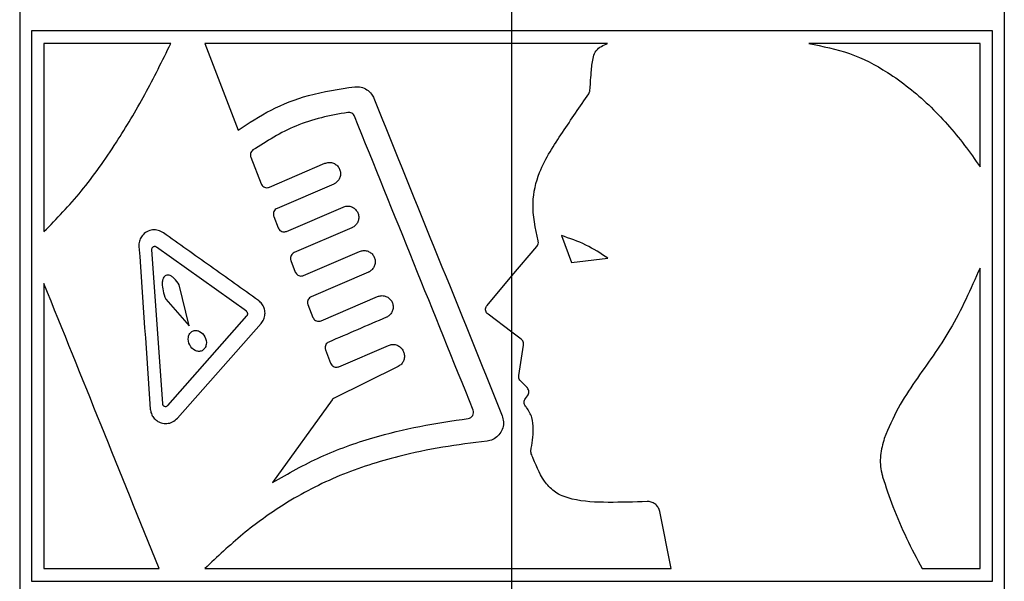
# Paper-space layout '1012-790 Hybird Padfoot' of a CAD drawing. Header units: millimetres. Extents: x 51 to 2966, y 67 to 3970.
# Tile 26 of 115: x 2182 to 2261, y 1669 to 1714. Entities that reach past the tile are written whole.
import ezdxf

# ---------------------------------------------------------------- set-up
doc = ezdxf.new("R2010")
doc.units = ezdxf.units.MM

psp = doc.layouts.new('1012-790 Hybird Padfoot')

# ---------------------------------------------------------------- linework, layer by layer
at = {"color": 7, "linetype": 'Continuous', "lineweight": 25}
for p, q in [((2181.562, 1769.915), (2181.562, 1491.361)), ((2261.128, 1769.201), (2261.128, 1491.361)), ((2221.345, 1713.353), (2221.345, 1715.556)), ((2182.509, 1713.353), (2182.509, 1668.903)), ((2221.345, 1712.337), (2221.345, 1713.353)), ((2260.182, 1668.903), (2260.182, 1713.353)), ((2183.525, 1712.337), (2183.525, 1697.137)), ((2196.525, 1712.337), (2199.212, 1705.335)), ((2221.345, 1693.564), (2221.345, 1712.337)), ((2259.166, 1702.382), (2259.166, 1712.337)), ((2200.243, 1703.152), (2201.073, 1701.008)), ((2201.737, 1700.729), (2206.221, 1702.658)), ((2206.941, 1700.983), (2202.362, 1699.014)), ((2203.119, 1697.162), (2207.691, 1699.128)), ((2202.093, 1698.374), (2202.455, 1697.441)), ((2208.411, 1697.454), (2203.744, 1695.446)), ((2225.334, 1696.822), (2226.141, 1694.652)), ((2192.222, 1695.665), (2193.09, 1683.248)), ((2199.881, 1690.705), (2192.616, 1695.886)), ((2221.345, 1693.564), (2223.357, 1695.939)), ((2203.475, 1694.807), (2203.836, 1693.873)), ((2204.5, 1693.595), (2209.02, 1695.539)), ((2226.141, 1694.652), (2229.082, 1694.993)), ((2259.166, 1669.919), (2259.166, 1694.201)), ((2209.74, 1693.864), (2205.125, 1691.879)), ((2219.33, 1691.183), (2221.345, 1693.564)), ((2221.345, 1689.01), (2221.345, 1693.564)), ((2183.525, 1692.937), (2183.525, 1669.919)), ((2195.253, 1689.524), (2194.455, 1692.832)), ((2193.363, 1691.689), (2195.253, 1689.524)), ((2205.917, 1689.934), (2210.473, 1691.893)), ((2204.856, 1691.239), (2205.254, 1690.213)), ((2193.527, 1683.1), (2199.923, 1690.336)), ((2221.345, 1689.01), (2219.411, 1690.46)), ((2194.303, 1682.06), (2201.074, 1689.719)), ((2222.083, 1688.457), (2221.345, 1689.01)), ((2221.345, 1669.919), (2221.345, 1689.01)), ((2207.353, 1686.227), (2211.367, 1687.953)), ((2221.893, 1685.503), (2222.277, 1687.98)), ((2206.274, 1687.578), (2206.689, 1686.505)), ((2212.564, 1687.476), (2212.583, 1687.432)), ((2212.15, 1686.255), (2206.988, 1683.698)), ((2222.563, 1684.536), (2222.031, 1685.075)), ((2222.428, 1683.647), (2222.606, 1683.885)), ((2206.804, 1683.542), (2201.993, 1676.869)), ((2234.201, 1669.919), (2233.289, 1674.523)), ((2221.345, 1668.903), (2221.345, 1669.919)), ((2254.48, 1669.919), (2259.166, 1669.919)), ((2221.345, 1666.183), (2221.345, 1668.903))]:
    psp.add_line(p, q, dxfattribs=at)
for points, knots in [([(2221.345, 1713.353), (2219.44, 1713.353), (2215.61, 1713.353), (2210.318, 1713.353), (2205.507, 1713.353), (2201.158, 1713.353), (2196.91, 1713.353), (2192.266, 1713.353), (2187.333, 1713.353), (2184.125, 1713.353), (2182.509, 1713.353)], [0, 0, 0, 0, 0.132403, 0.266269, 0.37184, 0.477411, 0.586047, 0.694686, 0.846236, 1, 1, 1, 1]), ([(2260.182, 1713.353), (2258.797, 1713.353), (2256.012, 1713.353), (2251.662, 1713.353), (2247.396, 1713.353), (2243.255, 1713.353), (2238.919, 1713.353), (2233.82, 1713.353), (2227.95, 1713.353), (2223.558, 1713.353), (2221.345, 1713.353)], [0, 0, 0, 0, 0.132401, 0.266264, 0.371848, 0.477431, 0.586078, 0.694727, 0.846257, 1, 1, 1, 1]), ([(2183.525, 1697.137), (2184.547, 1698.186), (2186.619, 1700.311), (2189.318, 1704.163), (2191.72, 1708.19), (2193.088, 1710.951), (2193.775, 1712.337)], [0, 0, 0, 0, 0.258972, 0.524838, 0.76149, 1, 1, 1, 1]), ([(2193.775, 1712.337), (2191.966, 1712.337), (2188.322, 1712.337), (2185.131, 1712.337), (2183.525, 1712.337)], [0, 0, 0, 0, 0.496553, 1, 1, 1, 1]), ([(2221.345, 1712.337), (2219.272, 1712.337), (2215.099, 1712.337), (2208.823, 1712.337), (2202.547, 1712.337), (2198.542, 1712.337), (2196.525, 1712.337)], [0, 0, 0, 0, 0.241426, 0.486024, 0.741136, 1, 1, 1, 1]), ([(2227.635, 1708.518), (2227.663, 1708.885), (2227.69, 1709.252), (2227.747, 1709.985), (2227.775, 1710.352), (2227.848, 1710.898), (2227.877, 1711.079), (2227.971, 1711.434), (2228.038, 1711.61), (2228.262, 1711.906), (2228.414, 1712.016), (2228.736, 1712.194), (2228.905, 1712.266), (2229.075, 1712.337)], [0, 0, 0, 0, 0.25, 0.25, 0.5, 0.5, 0.625, 0.625, 0.75, 0.75, 0.875, 0.875, 1, 1, 1, 1]), ([(2259.166, 1712.337), (2257.073, 1712.337), (2252.837, 1712.337), (2247.857, 1712.337), (2245.337, 1712.337)], [0, 0, 0, 0, 0.494034, 1, 1, 1, 1]), ([(2245.337, 1712.337), (2246.448, 1712.113), (2248.714, 1711.656), (2251.996, 1709.947), (2255.13, 1707.439), (2257.504, 1704.742), (2258.756, 1702.964), (2259.166, 1702.382)], [0, 0, 0, 0, 0.18844, 0.384416, 0.628197, 0.878398, 1, 1, 1, 1]), ([(2199.212, 1705.335), (2200.079, 1705.909), (2201.838, 1707.075), (2205.022, 1708.297), (2207.379, 1708.655), (2208.643, 1708.848)], [0, 0, 0, 0, 0.310446, 0.630236, 1, 1, 1, 1]), ([(2208.643, 1708.848), (2208.815, 1708.848), (2209.16, 1708.849), (2209.639, 1708.629), (2209.996, 1708.303), (2210.13, 1708.033), (2210.187, 1707.917)], [0, 0, 0, 0, 0.269195, 0.538553, 0.803245, 1, 1, 1, 1]), ([(2227.551, 1708.278), (2227.578, 1708.327), (2227.621, 1708.403), (2227.631, 1708.488), (2227.635, 1708.518)], [0, 0, 0, 0, 0.649229, 1, 1, 1, 1]), ([(2210.187, 1707.917), (2211.912, 1703.646), (2215.366, 1695.099), (2218.821, 1686.547), (2220.55, 1682.268)], [0, 0, 0, 0, 0.49967, 1, 1, 1, 1]), ([(2223.46, 1696.385), (2223.237, 1697.409), (2222.834, 1699.262), (2223.411, 1701.764), (2224.395, 1703.604), (2225.774, 1705.691), (2226.839, 1707.241), (2227.551, 1708.278)], [0, 0, 0, 0, 0.236734, 0.428691, 0.57036, 0.712481, 1, 1, 1, 1]), ([(2208.087, 1706.766), (2207.366, 1706.642), (2205.925, 1706.392), (2203.261, 1705.537), (2201.533, 1704.444), (2200.412, 1703.735)], [0, 0, 0, 0, 0.259592, 0.519261, 1, 1, 1, 1]), ([(2208.619, 1706.458), (2208.593, 1706.508), (2208.542, 1706.607), (2208.409, 1706.712), (2208.252, 1706.773), (2208.142, 1706.769), (2208.087, 1706.766)], [0, 0, 0, 0, 0.248015, 0.495874, 0.74827, 1, 1, 1, 1]), ([(2218.207, 1682.728), (2216.609, 1686.683), (2213.411, 1694.598), (2210.217, 1702.503), (2208.619, 1706.458)], [0, 0, 0, 0, 0.4997163, 1, 1, 1, 1]), ([(2200.412, 1703.735), (2200.37, 1703.697), (2200.287, 1703.622), (2200.218, 1703.464), (2200.2, 1703.299), (2200.229, 1703.199), (2200.243, 1703.152)], [0, 0, 0, 0, 0.264933, 0.530535, 0.780667, 1, 1, 1, 1]), ([(2206.221, 1702.658), (2206.323, 1702.69), (2206.526, 1702.754), (2206.85, 1702.71), (2207.138, 1702.565), (2207.357, 1702.331), (2207.482, 1702.044), (2207.505, 1701.739), (2207.43, 1701.446), (2207.264, 1701.193), (2207.083, 1701.049), (2206.967, 1700.995), (2206.941, 1700.983)], [0, 0, 0, 0, 0.113671, 0.227359, 0.340132, 0.449537, 0.555016, 0.657747, 0.75974, 0.86309, 0.969355, 1, 1, 1, 1]), ([(2201.073, 1701.008), (2201.098, 1700.959), (2201.148, 1700.86), (2201.277, 1700.754), (2201.432, 1700.691), (2201.594, 1700.681), (2201.693, 1700.715), (2201.737, 1700.729)], [0, 0, 0, 0, 0.197815, 0.395191, 0.602429, 0.823191, 1, 1, 1, 1]), ([(2202.362, 1699.014), (2202.312, 1698.986), (2202.211, 1698.93), (2202.105, 1698.786), (2202.055, 1698.62), (2202.059, 1698.477), (2202.085, 1698.4), (2202.093, 1698.374)], [0, 0, 0, 0, 0.232373, 0.465205, 0.68674, 0.89479, 1, 1, 1, 1]), ([(2207.691, 1699.128), (2207.792, 1699.16), (2207.994, 1699.224), (2208.316, 1699.182), (2208.603, 1699.04), (2208.823, 1698.809), (2208.95, 1698.524), (2208.976, 1698.218), (2208.903, 1697.922), (2208.738, 1697.667), (2208.555, 1697.521), (2208.438, 1697.466), (2208.411, 1697.454)], [0, 0, 0, 0, 0.112453, 0.224922, 0.33658, 0.445466, 0.551231, 0.65482, 0.757879, 0.862064, 0.968615, 1, 1, 1, 1]), ([(2193.173, 1697.049), (2193.035, 1697.125), (2192.76, 1697.278), (2192.289, 1697.298), (2191.83, 1697.157), (2191.467, 1696.852), (2191.251, 1696.463), (2191.191, 1696.153), (2191.198, 1695.98), (2191.2, 1695.944)], [0, 0, 0, 0, 0.168157, 0.335771, 0.519114, 0.702508, 0.833582, 0.965258, 1, 1, 1, 1]), ([(2202.455, 1697.441), (2202.48, 1697.391), (2202.53, 1697.292), (2202.659, 1697.186), (2202.814, 1697.123), (2202.976, 1697.114), (2203.075, 1697.147), (2203.119, 1697.162)], [0, 0, 0, 0, 0.1992181, 0.3981454, 0.6055086, 0.8246047, 1, 1, 1, 1]), ([(2200.863, 1691.565), (2199.559, 1692.495), (2196.944, 1694.36), (2194.432, 1696.151), (2193.173, 1697.049)], [0, 0, 0, 0, 0.498806, 1, 1, 1, 1]), ([(2223.357, 1695.939), (2223.389, 1695.986), (2223.453, 1696.078), (2223.485, 1696.239), (2223.468, 1696.34), (2223.46, 1696.385)], [0, 0, 0, 0, 0.35418, 0.708282, 1, 1, 1, 1]), ([(2229.082, 1694.993), (2228.508, 1695.374), (2227.342, 1696.147), (2226.01, 1696.595), (2225.334, 1696.822)], [0, 0, 0, 0, 0.492277, 1, 1, 1, 1]), ([(2192.616, 1695.886), (2192.589, 1695.901), (2192.533, 1695.932), (2192.438, 1695.936), (2192.346, 1695.906), (2192.274, 1695.844), (2192.231, 1695.766), (2192.22, 1695.705), (2192.222, 1695.671), (2192.222, 1695.665)], [0, 0, 0, 0, 0.170385, 0.340288, 0.524701, 0.706256, 0.837141, 0.968582, 1, 1, 1, 1]), ([(2209.02, 1695.539), (2209.12, 1695.57), (2209.321, 1695.634), (2209.642, 1695.592), (2209.927, 1695.453), (2210.148, 1695.225), (2210.277, 1694.941), (2210.306, 1694.634), (2210.234, 1694.337), (2210.069, 1694.08), (2209.886, 1693.932), (2209.767, 1693.877), (2209.74, 1693.864)], [0, 0, 0, 0, 0.111477, 0.222969, 0.333725, 0.442198, 0.548175, 0.652462, 0.756382, 0.861249, 0.968042, 1, 1, 1, 1]), ([(2203.744, 1695.446), (2203.693, 1695.419), (2203.592, 1695.363), (2203.487, 1695.219), (2203.436, 1695.054), (2203.44, 1694.911), (2203.466, 1694.833), (2203.475, 1694.807)], [0, 0, 0, 0, 0.230619, 0.461612, 0.683191, 0.893137, 1, 1, 1, 1]), ([(2259.166, 1694.201), (2258.411, 1692.498), (2256.957, 1689.218), (2254.39, 1685.779), (2252.485, 1682.915), (2251.784, 1681.269), (2251.43, 1680.438)], [0, 0, 0, 0, 0.350005, 0.673897, 0.835332, 1, 1, 1, 1]), ([(2194.455, 1692.832), (2194.329, 1693.023), (2194.149, 1693.294), (2193.835, 1693.545), (2193.623, 1693.636), (2193.438, 1693.634), (2193.307, 1693.573), (2193.197, 1693.454), (2193.109, 1693.252), (2193.063, 1692.874), (2193.138, 1692.323), (2193.284, 1691.911), (2193.363, 1691.689)], [0, 0, 0, 0, 0.194518, 0.276224, 0.358656, 0.404394, 0.450429, 0.491507, 0.547296, 0.635345, 0.802851, 1, 1, 1, 1]), ([(2203.836, 1693.873), (2203.861, 1693.824), (2203.911, 1693.725), (2204.041, 1693.618), (2204.197, 1693.556), (2204.358, 1693.547), (2204.456, 1693.58), (2204.5, 1693.595)], [0, 0, 0, 0, 0.2005866, 0.4008869, 0.6084087, 0.8259692, 1, 1, 1, 1]), ([(2192.825, 1669.919), (2191.26, 1673.793), (2188.124, 1681.554), (2185.06, 1689.139), (2183.525, 1692.937)], [0, 0, 0, 0, 0.499157, 1, 1, 1, 1]), ([(2205.125, 1691.879), (2205.075, 1691.851), (2204.974, 1691.796), (2204.869, 1691.653), (2204.818, 1691.488), (2204.821, 1691.344), (2204.847, 1691.266), (2204.856, 1691.239)], [0, 0, 0, 0, 0.229029, 0.458382, 0.679932, 0.891615, 1, 1, 1, 1]), ([(2210.473, 1691.893), (2210.573, 1691.925), (2210.773, 1691.988), (2211.091, 1691.948), (2211.376, 1691.81), (2211.597, 1691.585), (2211.728, 1691.302), (2211.759, 1690.995), (2211.688, 1690.696), (2211.524, 1690.437), (2211.34, 1690.287), (2211.221, 1690.231), (2211.193, 1690.218)], [0, 0, 0, 0, 0.1105283, 0.2210711, 0.3309635, 0.4390526, 0.5452391, 0.6501975, 0.7549467, 0.8604757, 0.9674958, 1, 1, 1, 1]), ([(2201.074, 1689.719), (2201.154, 1689.829), (2201.314, 1690.048), (2201.406, 1690.458), (2201.368, 1690.866), (2201.206, 1691.233), (2201.013, 1691.453), (2200.887, 1691.547), (2200.863, 1691.565)], [0, 0, 0, 0, 0.196607, 0.39358, 0.582672, 0.767409, 0.955832, 1, 1, 1, 1]), ([(2219.411, 1690.46), (2219.37, 1690.498), (2219.286, 1690.574), (2219.218, 1690.733), (2219.204, 1690.902), (2219.242, 1691.061), (2219.302, 1691.145), (2219.33, 1691.183)], [0, 0, 0, 0, 0.206612, 0.413212, 0.619854, 0.826688, 1, 1, 1, 1]), ([(2199.923, 1690.336), (2199.939, 1690.357), (2199.971, 1690.401), (2199.99, 1690.483), (2199.983, 1690.564), (2199.951, 1690.637), (2199.912, 1690.681), (2199.887, 1690.701), (2199.881, 1690.705)], [0, 0, 0, 0, 0.196027, 0.392532, 0.579827, 0.762179, 0.949084, 1, 1, 1, 1]), ([(2205.254, 1690.213), (2205.279, 1690.163), (2205.329, 1690.064), (2205.459, 1689.956), (2205.615, 1689.895), (2205.776, 1689.886), (2205.874, 1689.919), (2205.917, 1689.934)], [0, 0, 0, 0, 0.201883, 0.403511, 0.611199, 0.827363, 1, 1, 1, 1]), ([(2196.295, 1687.522), (2196.384, 1687.565), (2196.462, 1687.634), (2196.578, 1687.805), (2196.617, 1687.907), (2196.669, 1688.229), (2196.622, 1688.457), (2196.423, 1688.837), (2196.271, 1688.993), (2196.003, 1689.127), (2195.907, 1689.154), (2195.713, 1689.164), (2195.616, 1689.146), (2195.441, 1689.06), (2195.363, 1688.992), (2195.247, 1688.821), (2195.208, 1688.718), (2195.156, 1688.398), (2195.203, 1688.17), (2195.401, 1687.791), (2195.552, 1687.635), (2195.818, 1687.501), (2195.914, 1687.473), (2196.108, 1687.462), (2196.206, 1687.479), (2196.295, 1687.522)], [0, 0, 0, 0, 0.0625, 0.0625, 0.125, 0.125, 0.25, 0.25, 0.375, 0.375, 0.4375, 0.4375, 0.5, 0.5, 0.5625, 0.5625, 0.625, 0.625, 0.75, 0.75, 0.875, 0.875, 0.9375, 0.9375, 1, 1, 1, 1]), ([(2222.277, 1687.98), (2222.28, 1688.036), (2222.286, 1688.149), (2222.224, 1688.31), (2222.145, 1688.408), (2222.092, 1688.45), (2222.083, 1688.457)], [0, 0, 0, 0, 0.312153, 0.624295, 0.936525, 1, 1, 1, 1]), ([(2206.542, 1688.218), (2206.492, 1688.191), (2206.392, 1688.135), (2206.287, 1687.993), (2206.235, 1687.829), (2206.239, 1687.685), (2206.265, 1687.605), (2206.274, 1687.578)], [0, 0, 0, 0, 0.2275866, 0.4554231, 0.6769668, 0.8902021, 1, 1, 1, 1]), ([(2211.367, 1687.953), (2211.466, 1687.984), (2211.666, 1688.047), (2211.983, 1688.008), (2212.267, 1687.871), (2212.462, 1687.678), (2212.536, 1687.53), (2212.564, 1687.476)], [0, 0, 0, 0, 0.219482, 0.438995, 0.657313, 0.872541, 1, 1, 1, 1]), ([(2212.583, 1687.432), (2212.614, 1687.335), (2212.676, 1687.141), (2212.642, 1686.832), (2212.515, 1686.553), (2212.336, 1686.36), (2212.199, 1686.283), (2212.15, 1686.255)], [0, 0, 0, 0, 0.2184315, 0.4368386, 0.6558716, 0.8770993, 1, 1, 1, 1]), ([(2206.689, 1686.505), (2206.714, 1686.456), (2206.764, 1686.356), (2206.896, 1686.249), (2207.052, 1686.187), (2207.213, 1686.179), (2207.31, 1686.212), (2207.353, 1686.227)], [0, 0, 0, 0, 0.203081, 0.405966, 0.613838, 0.828724, 1, 1, 1, 1]), ([(2222.031, 1685.075), (2221.995, 1685.119), (2221.925, 1685.207), (2221.882, 1685.362), (2221.89, 1685.46), (2221.893, 1685.503)], [0, 0, 0, 0, 0.362106, 0.72421, 1, 1, 1, 1]), ([(2222.606, 1683.885), (2222.636, 1683.933), (2222.694, 1684.03), (2222.715, 1684.201), (2222.682, 1684.368), (2222.617, 1684.478), (2222.571, 1684.527), (2222.563, 1684.536)], [0, 0, 0, 0, 0.237134, 0.474257, 0.711514, 0.948989, 1, 1, 1, 1]), ([(2206.988, 1683.698), (2206.939, 1683.668), (2206.869, 1683.626), (2206.819, 1683.561), (2206.804, 1683.542)], [0, 0, 0, 0, 0.703798, 1, 1, 1, 1]), ([(2222.436, 1683.037), (2222.405, 1683.085), (2222.344, 1683.18), (2222.32, 1683.351), (2222.345, 1683.514), (2222.402, 1683.605), (2222.428, 1683.647)], [0, 0, 0, 0, 0.257316, 0.514632, 0.771899, 1, 1, 1, 1]), ([(2193.09, 1683.248), (2193.094, 1683.223), (2193.102, 1683.173), (2193.141, 1683.108), (2193.197, 1683.055), (2193.271, 1683.02), (2193.359, 1683.011), (2193.452, 1683.033), (2193.502, 1683.078), (2193.527, 1683.1)], [0, 0, 0, 0, 0.117196, 0.2341025, 0.3578764, 0.4987034, 0.6588534, 0.8330004, 1, 1, 1, 1]), ([(2222.872, 1679.414), (2222.965, 1680.005), (2223.105, 1680.898), (2223.02, 1682.13), (2222.681, 1682.72), (2222.465, 1683), (2222.436, 1683.037)], [0, 0, 0, 0, 0.475027, 0.71825, 0.962298, 1, 1, 1, 1]), ([(2192.119, 1682.8), (2192.139, 1682.676), (2192.179, 1682.427), (2192.371, 1682.103), (2192.647, 1681.84), (2193.018, 1681.662), (2193.462, 1681.614), (2193.93, 1681.726), (2194.181, 1681.951), (2194.303, 1682.06)], [0, 0, 0, 0, 0.116455, 0.232613, 0.356255, 0.498235, 0.660073, 0.8348, 1, 1, 1, 1]), ([(2201.993, 1676.869), (2203.269, 1677.596), (2205.822, 1679.052), (2209.871, 1680.484), (2213.883, 1681.469), (2216.495, 1681.852), (2217.808, 1682.045)], [0, 0, 0, 0, 0.269026, 0.538111, 0.767736, 1, 1, 1, 1]), ([(2217.808, 1682.045), (2217.96, 1682.065), (2218.098, 1682.157), (2218.251, 1682.419), (2218.264, 1682.585), (2218.207, 1682.728)], [0, 0, 0, 0, 0.5, 0.5, 1, 1, 1, 1]), ([(2220.55, 1682.268), (2220.597, 1682.106), (2220.693, 1681.78), (2220.621, 1681.267), (2220.396, 1680.807), (2220.028, 1680.45), (2219.647, 1680.267), (2219.405, 1680.228), (2219.329, 1680.216)], [0, 0, 0, 0, 0.183233, 0.366465, 0.549767, 0.733103, 0.916458, 1, 1, 1, 1]), ([(2251.43, 1680.438), (2251.3, 1679.982), (2251.04, 1679.069), (2251.127, 1677.987), (2251.267, 1677.439), (2251.292, 1677.342)], [0, 0, 0, 0, 0.451611, 0.903457, 1, 1, 1, 1]), ([(2219.329, 1680.216), (2218.13, 1680.064), (2215.723, 1679.758), (2211.706, 1678.931), (2207.326, 1677.535), (2203.121, 1675.346), (2199.517, 1672.743), (2197.526, 1670.864), (2196.525, 1669.919)], [0, 0, 0, 0, 0.1372122, 0.2755381, 0.4690885, 0.6682731, 0.8330948, 1, 1, 1, 1]), ([(2222.906, 1679.195), (2222.89, 1679.249), (2222.868, 1679.321), (2222.871, 1679.396), (2222.872, 1679.414)], [0, 0, 0, 0, 0.753887, 1, 1, 1, 1]), ([(2232.269, 1675.328), (2231.221, 1675.296), (2229.207, 1675.234), (2226.714, 1675.319), (2224.987, 1675.908), (2223.797, 1677.003), (2223.298, 1678.219), (2222.959, 1679.063), (2222.906, 1679.195)], [0, 0, 0, 0, 0.282717, 0.543343, 0.659669, 0.758439, 0.962294, 1, 1, 1, 1]), ([(2251.292, 1677.342), (2251.557, 1676.531), (2252.116, 1674.821), (2253.206, 1672.344), (2254.054, 1670.729), (2254.48, 1669.919)], [0, 0, 0, 0, 0.31007, 0.653934, 1, 1, 1, 1]), ([(2233.289, 1674.523), (2233.256, 1674.631), (2233.191, 1674.847), (2232.967, 1675.105), (2232.675, 1675.28), (2232.427, 1675.331), (2232.291, 1675.329), (2232.269, 1675.328)], [0, 0, 0, 0, 0.235055, 0.469951, 0.70896, 0.952626, 1, 1, 1, 1]), ([(2183.525, 1669.919), (2184.97, 1669.919), (2187.879, 1669.919), (2191.17, 1669.919), (2192.825, 1669.919)], [0, 0, 0, 0, 0.497127, 1, 1, 1, 1]), ([(2196.525, 1669.919), (2198.404, 1669.919), (2202.186, 1669.919), (2208.295, 1669.919), (2214.708, 1669.919), (2219.122, 1669.919), (2221.345, 1669.919)], [0, 0, 0, 0, 0.241419, 0.486018, 0.741129, 1, 1, 1, 1]), ([(2221.345, 1669.919), (2223.495, 1669.919), (2227.826, 1669.919), (2232.066, 1669.919), (2234.201, 1669.919)], [0, 0, 0, 0, 0.496492, 1, 1, 1, 1]), ([(2221.345, 1669.919), (2223.495, 1669.919), (2227.826, 1669.919), (2232.066, 1669.919), (2234.201, 1669.919)], [0, 0, 0, 0, 0.496466, 1, 1, 1, 1]), ([(2182.509, 1668.903), (2183.894, 1668.903), (2186.679, 1668.903), (2191.029, 1668.903), (2195.295, 1668.903), (2199.435, 1668.903), (2203.772, 1668.903), (2208.87, 1668.903), (2214.74, 1668.903), (2219.133, 1668.903), (2221.345, 1668.903)], [0, 0, 0, 0, 0.132401, 0.266264, 0.371848, 0.477431, 0.586078, 0.694727, 0.846257, 1, 1, 1, 1]), ([(2221.345, 1668.903), (2223.25, 1668.903), (2227.081, 1668.903), (2232.373, 1668.903), (2237.184, 1668.903), (2241.533, 1668.903), (2245.781, 1668.903), (2250.424, 1668.903), (2255.357, 1668.903), (2258.566, 1668.903), (2260.182, 1668.903)], [0, 0, 0, 0, 0.132403, 0.266269, 0.37184, 0.477411, 0.586047, 0.694686, 0.846236, 1, 1, 1, 1])]:
    psp.add_open_spline(points, degree=3, knots=knots, dxfattribs=at)
for points in [[(2229.075, 1712.337), (2226.511, 1712.337), (2223.935, 1712.337), (2221.345, 1712.337)], [(2191.2, 1695.944), (2191.506, 1691.563), (2191.813, 1687.182), (2192.119, 1682.8)], [(2211.193, 1690.218), (2209.628, 1689.546), (2208.078, 1688.879), (2206.542, 1688.218)]]:
    psp.add_open_spline(points, degree=3, dxfattribs=at)

doc.saveas('drawing.dxf')
